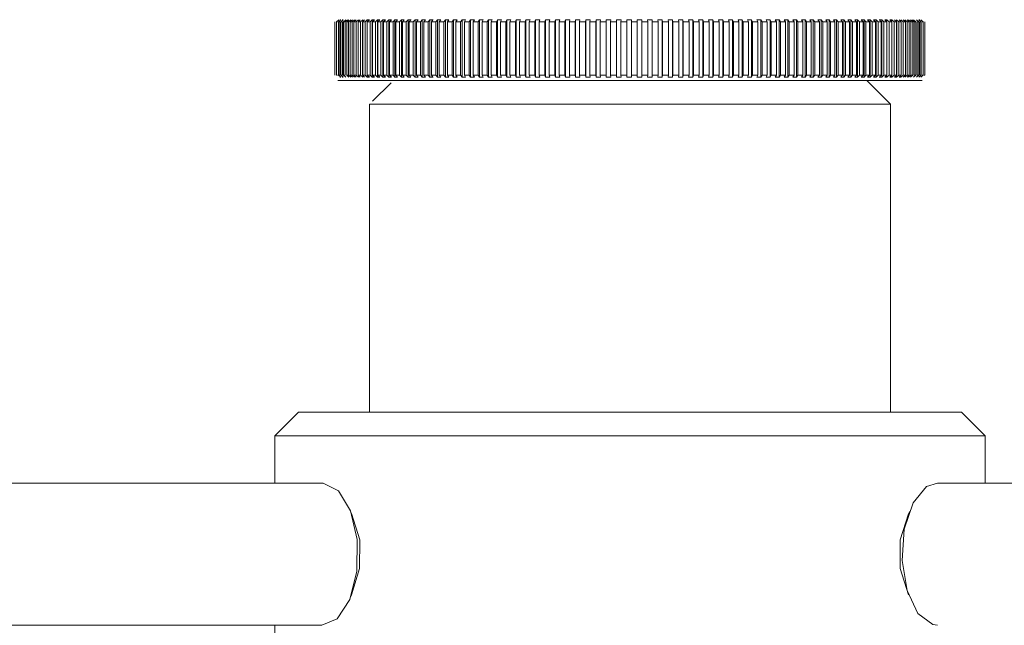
# Model space of a CAD drawing. Header units: millimetres. Extents: x 3925 to 5043, y -86 to 778.
# Tile 96 of 157: x 4623 to 4633, y 241 to 247. Entities that reach past the tile are written whole.
import ezdxf

# ---------------------------------------------------------------- set-up
doc = ezdxf.new("R2010")
doc.units = ezdxf.units.MM
doc.header["$LTSCALE"] = 46.255
doc.layers.add('140-154101-0DXF_CONTINUOUS_LINE', color=7, linetype='CONTINUOUS')

msp = doc.modelspace()

# ---------------------------------------------------------------- linework, layer by layer
at = {"layer": '140-154101-0DXF_CONTINUOUS_LINE', "color": 7, "linetype": 'Continuous', "lineweight": 0}
for p, q in [((4626.3501, 246.4868), (4626.3501, 247.0496)), ((4626.3925, 247.0718), (4626.3678, 247.0496)), ((4626.3678, 246.4868), (4626.3678, 247.0496)), ((4626.4138, 247.0718), (4626.3893, 247.0496)), ((4626.3893, 246.4868), (4626.3893, 247.0496)), ((4626.4032, 246.4868), (4626.4032, 247.0496)), ((4626.4042, 247.0718), (4626.4138, 247.0718)), ((4626.4145, 246.4868), (4626.4145, 247.0496)), ((4626.4389, 247.0718), (4626.4146, 247.0496)), ((4626.4277, 247.0718), (4626.4389, 247.0718)), ((4626.4306, 246.4868), (4626.4306, 247.0496)), ((4626.4676, 247.0718), (4626.4435, 247.0496)), ((4626.4435, 246.4868), (4626.4435, 247.0496)), ((4626.4616, 247.0496), (4626.4857, 247.0718)), ((4626.4616, 246.4868), (4626.4616, 247.0496)), ((4626.4761, 246.4868), (4626.4761, 247.0496)), ((4626.5, 247.0718), (4626.4762, 247.0496)), ((4626.4964, 247.0496), (4626.5201, 247.0718)), ((4626.4964, 246.4868), (4626.4964, 247.0496)), ((4626.5124, 246.4868), (4626.5124, 247.0496)), ((4626.536, 247.0718), (4626.5125, 247.0496)), ((4626.5347, 247.0496), (4626.5582, 247.0718)), ((4626.5347, 246.4868), (4626.5347, 247.0496)), ((4626.5523, 246.4868), (4626.5523, 247.0496)), ((4626.5755, 247.0718), (4626.5524, 247.0496)), ((4626.5766, 247.0496), (4626.5998, 247.0718)), ((4626.5766, 246.4868), (4626.5766, 247.0496)), ((4626.6186, 247.0718), (4626.5958, 247.0496)), ((4626.5958, 246.4868), (4626.5958, 247.0496)), ((4626.6221, 247.0496), (4626.6449, 247.0718)), ((4626.6221, 246.4868), (4626.6221, 247.0496)), ((4626.6427, 246.4868), (4626.6427, 247.0496)), ((4626.6652, 247.0718), (4626.6428, 247.0496)), ((4626.6449, 246.4645), (4626.6449, 247.0718)), ((4626.671, 247.0496), (4626.6934, 247.0718)), ((4626.671, 246.4868), (4626.671, 247.0496)), ((4626.6931, 246.4868), (4626.6931, 247.0496)), ((4626.7152, 247.0718), (4626.6932, 247.0496)), ((4626.6934, 247.0718), (4626.7152, 247.0718)), ((4626.6934, 246.4645), (4626.6934, 247.0718)), ((4626.7233, 247.0496), (4626.7453, 247.0718)), ((4626.7233, 246.4868), (4626.7233, 247.0496)), ((4626.7453, 247.0718), (4626.7685, 247.0718)), ((4626.7453, 246.4645), (4626.7453, 247.0718)), ((4626.7685, 247.0718), (4626.7469, 247.0496)), ((4626.7469, 246.4868), (4626.7469, 247.0496)), ((4626.779, 247.0496), (4626.8005, 247.0718)), ((4626.779, 246.4868), (4626.779, 247.0496)), ((4626.8005, 247.0718), (4626.8252, 247.0718)), ((4626.8005, 246.4645), (4626.8005, 247.0718)), ((4626.8039, 246.4868), (4626.8039, 247.0496)), ((4626.8251, 247.0718), (4626.804, 247.0496)), ((4626.8379, 247.0496), (4626.859, 247.0718)), ((4626.8379, 246.4868), (4626.8379, 247.0496)), ((4626.859, 247.0718), (4626.885, 247.0718)), ((4626.859, 246.4645), (4626.859, 247.0718)), ((4626.8849, 247.0718), (4626.8643, 247.0496)), ((4626.8643, 246.4868), (4626.8643, 247.0496)), ((4626.9, 247.0496), (4626.9206, 247.0718)), ((4626.9, 246.4868), (4626.9, 247.0496)), ((4626.9206, 247.0718), (4626.948, 247.0718)), ((4626.9206, 246.4645), (4626.9206, 247.0718)), ((4626.9479, 247.0718), (4626.9278, 247.0496)), ((4626.9278, 246.4868), (4626.9278, 247.0496)), ((4626.9653, 247.0496), (4626.9854, 247.0718)), ((4626.9653, 246.4868), (4626.9653, 247.0496)), ((4626.9854, 247.0718), (4627.0141, 247.0718)), ((4626.9854, 246.4645), (4626.9854, 247.0718)), ((4627.014, 247.0718), (4626.9944, 247.0496)), ((4626.9944, 246.4868), (4626.9944, 247.0496)), ((4627.0336, 247.0496), (4627.0532, 247.0718)), ((4627.0336, 246.4868), (4627.0336, 247.0496)), ((4627.0531, 247.0718), (4627.0831, 247.0718)), ((4627.0532, 246.4645), (4627.0532, 247.0718)), ((4627.083, 247.0718), (4627.064, 247.0496)), ((4627.064, 246.4868), (4627.064, 247.0496)), ((4627.1049, 247.0496), (4627.1239, 247.0718)), ((4627.1049, 246.4868), (4627.1049, 247.0496)), ((4627.1239, 247.0718), (4627.1551, 247.0718)), ((4627.1239, 246.4645), (4627.1239, 247.0718)), ((4627.1365, 246.4868), (4627.1365, 247.0496)), ((4627.155, 247.0718), (4627.1366, 247.0496)), ((4627.179, 247.0496), (4627.1975, 247.0718)), ((4627.179, 246.4868), (4627.179, 247.0496)), ((4627.1974, 247.0718), (4627.2298, 247.0718)), ((4627.1975, 246.4645), (4627.1975, 247.0718)), ((4627.2297, 247.0718), (4627.2119, 247.0496)), ((4627.2119, 246.4868), (4627.2119, 247.0496)), ((4627.256, 247.0496), (4627.2738, 247.0718)), ((4627.256, 246.4868), (4627.256, 247.0496)), ((4627.2738, 247.0718), (4627.3073, 247.0718)), ((4627.2738, 246.4645), (4627.2738, 247.0718)), ((4627.3072, 247.0718), (4627.29, 247.0496)), ((4627.29, 246.4868), (4627.29, 247.0496)), ((4627.3356, 247.0496), (4627.3528, 247.0718)), ((4627.3356, 246.4868), (4627.3356, 247.0496)), ((4627.3528, 247.0718), (4627.3874, 247.0718)), ((4627.3528, 246.4645), (4627.3528, 247.0718)), ((4627.3873, 247.0718), (4627.3708, 247.0496)), ((4627.3708, 246.4868), (4627.3708, 247.0496)), ((4627.4179, 247.0496), (4627.4344, 247.0718)), ((4627.4179, 246.4868), (4627.4179, 247.0496)), ((4627.4344, 247.0718), (4627.4701, 247.0718)), ((4627.4344, 246.4645), (4627.4344, 247.0718)), ((4627.47, 247.0718), (4627.4541, 247.0496)), ((4627.4541, 246.4868), (4627.4541, 247.0496)), ((4627.5026, 247.0496), (4627.5185, 247.0718)), ((4627.5026, 246.4868), (4627.5026, 247.0496)), ((4627.5184, 247.0718), (4627.5552, 247.0718)), ((4627.5185, 246.4645), (4627.5185, 247.0718)), ((4627.5551, 247.0718), (4627.5399, 247.0496)), ((4627.5399, 246.4868), (4627.5399, 247.0496)), ((4627.5897, 247.0496), (4627.6049, 247.0718)), ((4627.5897, 246.4868), (4627.5897, 247.0496)), ((4627.6049, 247.0718), (4627.6426, 247.0718)), ((4627.6049, 246.4645), (4627.6049, 247.0718)), ((4627.628, 246.4868), (4627.628, 247.0496)), ((4627.6425, 247.0718), (4627.6281, 247.0496)), ((4627.6792, 247.0496), (4627.6936, 247.0718)), ((4627.6792, 246.4868), (4627.6792, 247.0496)), ((4627.7323, 247.0718), (4627.6936, 247.0718)), ((4627.6936, 247.0718), (4627.6936, 246.4645)), ((4627.7184, 247.0495), (4627.7322, 247.0718)), ((4627.7446, 247.0496), (4627.7184, 247.0495)), ((4627.7184, 247.0495), (4627.7184, 246.4868)), ((4627.7708, 247.0495), (4627.7446, 247.0496)), ((4627.7845, 247.0718), (4627.7707, 247.0495)), ((4627.7707, 246.4868), (4627.7707, 247.0495)), ((4627.7844, 247.0718), (4627.824, 247.0718)), ((4627.7845, 246.4645), (4627.7845, 247.0718)), ((4627.8239, 247.0718), (4627.8109, 247.0496)), ((4627.8109, 247.0496), (4627.8109, 246.4868)), ((4627.8644, 247.0496), (4627.8774, 247.0718)), ((4627.8644, 247.0496), (4627.8644, 246.4868)), ((4627.8774, 247.0718), (4627.9178, 247.0718)), ((4627.8774, 247.0718), (4627.8774, 246.4645)), ((4627.9177, 247.0718), (4627.9054, 247.0496)), ((4627.9054, 247.0496), (4627.9054, 246.4868)), ((4627.96, 247.0496), (4627.9723, 247.0718)), ((4627.96, 247.0496), (4627.96, 246.4868)), ((4627.9722, 247.0718), (4628.0134, 247.0718)), ((4627.9723, 247.0718), (4627.9723, 246.4645)), ((4628.0133, 247.0718), (4628.0019, 247.0496)), ((4628.0019, 247.0496), (4628.0019, 246.4868)), ((4628.0575, 247.0496), (4628.0689, 247.0718)), ((4628.0575, 247.0496), (4628.0575, 246.4868)), ((4628.0689, 247.0718), (4628.1109, 247.0718)), ((4628.0689, 247.0718), (4628.0689, 246.4645)), ((4628.1107, 247.0718), (4628.1001, 247.0496)), ((4628.1001, 247.0496), (4628.1001, 246.4868)), ((4628.1566, 247.0496), (4628.1673, 247.0718)), ((4628.1567, 247.0496), (4628.1567, 246.4868)), ((4628.1673, 247.0718), (4628.2099, 247.0718)), ((4628.1673, 247.0718), (4628.1673, 246.4645)), ((4628.2098, 247.0718), (4628.1999, 247.0496)), ((4628.1999, 247.0496), (4628.1999, 246.4868)), ((4628.2574, 247.0496), (4628.2673, 247.0718)), ((4628.2574, 247.0496), (4628.2574, 246.4868)), ((4628.2672, 247.0718), (4628.3105, 247.0718)), ((4628.2673, 247.0718), (4628.2673, 246.4645)), ((4628.3104, 247.0718), (4628.3014, 247.0496)), ((4628.3014, 247.0496), (4628.3014, 246.4868)), ((4628.3596, 247.0496), (4628.3687, 247.0718)), ((4628.3597, 247.0496), (4628.3597, 246.4868)), ((4628.3687, 247.0718), (4628.4126, 247.0718)), ((4628.3687, 247.0718), (4628.3687, 246.4645)), ((4628.4124, 247.0718), (4628.4042, 247.0496)), ((4628.4042, 247.0496), (4628.4042, 246.4868)), ((4628.4632, 247.0496), (4628.4715, 247.0718)), ((4628.4633, 247.0496), (4628.4633, 246.4868)), ((4628.4714, 247.0718), (4628.5159, 247.0718)), ((4628.4715, 247.0718), (4628.4715, 246.4645)), ((4628.5157, 247.0718), (4628.5083, 247.0496)), ((4628.5083, 247.0496), (4628.5083, 246.4868)), ((4628.5681, 247.0496), (4628.5755, 247.0718)), ((4628.5681, 247.0496), (4628.5681, 246.4868)), ((4628.5754, 247.0718), (4628.6203, 247.0718)), ((4628.5755, 247.0718), (4628.5755, 246.4645)), ((4628.6202, 247.0718), (4628.6136, 247.0496)), ((4628.6136, 247.0496), (4628.6136, 246.4868)), ((4628.674, 247.0496), (4628.6805, 247.0718)), ((4628.674, 247.0496), (4628.674, 246.4868)), ((4628.6805, 247.0718), (4628.7258, 247.0718)), ((4628.6805, 247.0718), (4628.6805, 246.4645)), ((4628.7257, 247.0718), (4628.72, 247.0496)), ((4628.72, 247.0496), (4628.72, 246.4868)), ((4628.7808, 247.0496), (4628.7866, 247.0718)), ((4628.7809, 247.0496), (4628.7809, 246.4868)), ((4628.7865, 247.0718), (4628.8322, 247.0718)), ((4628.7866, 247.0718), (4628.7866, 246.4645)), ((4628.8321, 247.0718), (4628.8272, 247.0496)), ((4628.8272, 247.0496), (4628.8272, 246.4868)), ((4628.8886, 247.0496), (4628.8934, 247.0718)), ((4628.8886, 247.0496), (4628.8886, 246.4868)), ((4628.8934, 247.0718), (4628.9394, 247.0718)), ((4628.8934, 247.0718), (4628.8934, 246.4645)), ((4628.9393, 247.0718), (4628.9353, 247.0496)), ((4628.9353, 247.0496), (4628.9353, 246.4868)), ((4628.997, 247.0496), (4629.001, 247.0718)), ((4628.997, 247.0496), (4628.997, 246.4868)), ((4629.0009, 247.0718), (4629.0472, 247.0718)), ((4629.001, 247.0718), (4629.001, 246.4645)), ((4629.0471, 247.0718), (4629.0439, 247.0496)), ((4629.0439, 247.0496), (4629.0439, 246.4868)), ((4629.106, 247.0496), (4629.1091, 247.0718)), ((4629.106, 247.0496), (4629.106, 246.4868)), ((4629.109, 247.0718), (4629.1555, 247.0718)), ((4629.1091, 247.0718), (4629.1091, 246.4645)), ((4629.1554, 247.0718), (4629.1531, 247.0496)), ((4629.1531, 247.0496), (4629.1531, 246.4868)), ((4629.2154, 247.0496), (4629.2176, 247.0718)), ((4629.2154, 247.0496), (4629.2154, 246.4868)), ((4629.2176, 247.0718), (4629.2642, 247.0718)), ((4629.2176, 247.0718), (4629.2176, 246.4645)), ((4629.2641, 247.0718), (4629.2627, 247.0496)), ((4629.2627, 247.0496), (4629.2627, 246.4868)), ((4629.3251, 247.0496), (4629.3265, 247.0718)), ((4629.3252, 247.0496), (4629.3252, 246.4868)), ((4629.3265, 247.0718), (4629.3732, 247.0718)), ((4629.3265, 247.0718), (4629.3265, 246.4645)), ((4629.3731, 247.0718), (4629.3726, 247.0496)), ((4629.3726, 247.0496), (4629.3726, 246.4868)), ((4629.435, 247.0496), (4629.4355, 247.0718)), ((4629.4351, 247.0496), (4629.4351, 246.4868)), ((4629.4355, 247.0718), (4629.4823, 247.0718)), ((4629.4355, 247.0718), (4629.4355, 246.4645)), ((4629.4821, 247.0718), (4629.4825, 247.0496)), ((4629.4821, 247.0718), (4629.4821, 246.4645)), ((4629.4825, 247.0496), (4629.4825, 246.4868)), ((4629.5446, 247.0718), (4629.5913, 247.0718)), ((4629.545, 247.0496), (4629.5446, 247.0718)), ((4629.545, 247.0496), (4629.545, 246.4868)), ((4629.5912, 247.0718), (4629.5924, 247.0496)), ((4629.5912, 247.0718), (4629.5912, 246.4645)), ((4629.5924, 247.0496), (4629.5924, 246.4868)), ((4629.6536, 247.0718), (4629.7002, 247.0718)), ((4629.6549, 247.0496), (4629.6536, 247.0718)), ((4629.6549, 247.0496), (4629.6549, 246.4868)), ((4629.7001, 247.0718), (4629.7022, 247.0496)), ((4629.7001, 247.0718), (4629.7001, 246.4645)), ((4629.7022, 247.0496), (4629.7022, 246.4868)), ((4629.7623, 247.0718), (4629.8088, 247.0718)), ((4629.7645, 247.0496), (4629.7624, 247.0718)), ((4629.7645, 247.0496), (4629.7645, 246.4868)), ((4629.8087, 247.0718), (4629.8117, 247.0496)), ((4629.8087, 247.0718), (4629.8087, 246.4645)), ((4629.8117, 247.0496), (4629.8117, 246.4868)), ((4629.8707, 247.0718), (4629.917, 247.0718)), ((4629.8737, 247.0496), (4629.8708, 247.0718)), ((4629.8738, 247.0496), (4629.8738, 246.4868)), ((4629.9169, 247.0718), (4629.9208, 247.0496)), ((4629.9169, 247.0718), (4629.9169, 246.4645)), ((4629.9208, 247.0496), (4629.9208, 246.4868)), ((4629.9786, 247.0718), (4630.0247, 247.0718)), ((4629.9825, 247.0496), (4629.9787, 247.0718)), ((4629.9826, 247.0496), (4629.9826, 246.4868)), ((4630.0246, 247.0718), (4630.0293, 247.0496)), ((4630.0246, 247.0718), (4630.0246, 246.4645)), ((4630.0293, 247.0496), (4630.0293, 246.4868)), ((4630.0859, 247.0718), (4630.1316, 247.0718)), ((4630.0907, 247.0496), (4630.0859, 247.0718)), ((4630.0907, 247.0496), (4630.0907, 246.4868)), ((4630.1315, 247.0718), (4630.1371, 247.0496)), ((4630.1315, 247.0718), (4630.1315, 246.4645)), ((4630.1371, 247.0496), (4630.1371, 246.4868)), ((4630.1924, 247.0718), (4630.2378, 247.0718)), ((4630.198, 247.0496), (4630.1925, 247.0718)), ((4630.1981, 247.0496), (4630.1981, 246.4868)), ((4630.2377, 247.0718), (4630.2441, 247.0496)), ((4630.2377, 247.0718), (4630.2377, 246.4645)), ((4630.2441, 247.0496), (4630.2441, 246.4868)), ((4630.2981, 247.0718), (4630.343, 247.0718)), ((4630.3045, 247.0496), (4630.2981, 247.0718)), ((4630.3046, 247.0496), (4630.3046, 246.4868)), ((4630.3429, 247.0718), (4630.3502, 247.0496)), ((4630.3429, 247.0718), (4630.3429, 246.4645)), ((4630.3502, 247.0496), (4630.3502, 246.4868)), ((4630.4027, 247.0718), (4630.4472, 247.0718)), ((4630.41, 247.0496), (4630.4027, 247.0718)), ((4630.4101, 247.0496), (4630.4101, 246.4868)), ((4630.4471, 247.0718), (4630.4552, 247.0496)), ((4630.4471, 247.0718), (4630.4471, 246.4645)), ((4630.4552, 247.0496), (4630.4552, 246.4868)), ((4630.5062, 247.0718), (4630.5502, 247.0718)), ((4630.5143, 247.0496), (4630.5062, 247.0718)), ((4630.5144, 247.0496), (4630.5144, 246.4868)), ((4630.55, 247.0718), (4630.559, 247.0496)), ((4630.55, 247.0718), (4630.55, 246.4645)), ((4630.559, 247.0496), (4630.559, 246.4868)), ((4630.6084, 247.0718), (4630.6518, 247.0718)), ((4630.6174, 247.0496), (4630.6085, 247.0718)), ((4630.6174, 247.0496), (4630.6174, 246.4868)), ((4630.6517, 247.0718), (4630.6614, 247.0496)), ((4630.6517, 247.0718), (4630.6517, 246.4645)), ((4630.6614, 247.0496), (4630.6614, 246.4868)), ((4630.7093, 247.0718), (4630.752, 247.0718)), ((4630.719, 247.0496), (4630.7093, 247.0718)), ((4630.7191, 247.0496), (4630.7191, 246.4868)), ((4630.7519, 247.0718), (4630.7625, 247.0496)), ((4630.7519, 247.0718), (4630.7519, 246.4645)), ((4630.7625, 247.0496), (4630.7625, 246.4868)), ((4630.8086, 247.0718), (4630.8507, 247.0718)), ((4630.8192, 247.0496), (4630.8086, 247.0718)), ((4630.8192, 247.0496), (4630.8192, 246.4868)), ((4630.8505, 247.0718), (4630.8619, 247.0496)), ((4630.8505, 247.0718), (4630.8505, 246.4645)), ((4630.8619, 247.0496), (4630.8619, 246.4868)), ((4630.9063, 247.0718), (4630.9476, 247.0718)), ((4630.9176, 247.0496), (4630.9063, 247.0718)), ((4630.9177, 247.0496), (4630.9177, 246.4868)), ((4630.9475, 247.0718), (4630.9596, 247.0496)), ((4630.9475, 247.0718), (4630.9475, 246.4645)), ((4630.9596, 247.0496), (4630.9596, 246.4868)), ((4631.0022, 247.0718), (4631.0428, 247.0718)), ((4631.0144, 247.0496), (4631.0022, 247.0718)), ((4631.0144, 247.0496), (4631.0144, 246.4868)), ((4631.0426, 247.0718), (4631.0555, 247.0496)), ((4631.0426, 247.0718), (4631.0426, 246.4645)), ((4631.0555, 247.0496), (4631.0555, 246.4868)), ((4631.0963, 247.0718), (4631.136, 247.0718)), ((4631.1092, 247.0496), (4631.0963, 247.0718)), ((4631.1092, 247.0496), (4631.1092, 246.4868)), ((4631.1359, 247.0718), (4631.1495, 247.0496)), ((4631.1359, 247.0718), (4631.1359, 246.4645)), ((4631.1495, 247.0496), (4631.1495, 246.4868)), ((4631.1884, 247.0718), (4631.2272, 247.0718)), ((4631.202, 247.0496), (4631.1884, 247.0718)), ((4631.2021, 247.0496), (4631.2021, 246.4868)), ((4631.2271, 247.0718), (4631.2414, 247.0496)), ((4631.2271, 247.0718), (4631.2271, 246.4645)), ((4631.2414, 247.0496), (4631.2414, 246.4868)), ((4631.2783, 247.0718), (4631.3162, 247.0718)), ((4631.2927, 247.0496), (4631.2784, 247.0718)), ((4631.2928, 247.0496), (4631.2928, 246.4868)), ((4631.3161, 247.0718), (4631.3312, 247.0496)), ((4631.3161, 247.0718), (4631.3161, 246.4645)), ((4631.3312, 247.0496), (4631.3312, 246.4868)), ((4631.3661, 247.0718), (4631.403, 247.0718)), ((4631.3812, 247.0496), (4631.3662, 247.0718)), ((4631.3813, 247.0496), (4631.3813, 246.4868)), ((4631.4029, 247.0718), (4631.4187, 247.0496)), ((4631.4029, 247.0718), (4631.4029, 246.4645)), ((4631.4187, 247.0496), (4631.4187, 246.4868)), ((4631.4516, 247.0718), (4631.4875, 247.0718)), ((4631.4674, 247.0496), (4631.4516, 247.0718)), ((4631.4674, 247.0496), (4631.4674, 246.4868)), ((4631.4874, 247.0718), (4631.5038, 247.0496)), ((4631.4874, 247.0718), (4631.4874, 246.4645)), ((4631.5038, 247.0496), (4631.5038, 246.4868)), ((4631.5346, 247.0718), (4631.5695, 247.0718)), ((4631.5511, 247.0496), (4631.5347, 247.0718)), ((4631.5511, 247.0496), (4631.5511, 246.4868)), ((4631.5694, 247.0718), (4631.5864, 247.0496)), ((4631.5694, 247.0718), (4631.5694, 246.4645)), ((4631.5864, 247.0496), (4631.5864, 246.4868)), ((4631.6152, 247.0718), (4631.6489, 247.0718)), ((4631.6323, 247.0496), (4631.6152, 247.0718)), ((4631.6323, 247.0496), (4631.6323, 246.4868)), ((4631.6488, 247.0718), (4631.6665, 247.0496)), ((4631.6488, 247.0718), (4631.6488, 246.4645)), ((4631.6665, 247.0496), (4631.6665, 246.4868)), ((4631.6931, 247.0718), (4631.7256, 247.0718)), ((4631.7108, 247.0496), (4631.6931, 247.0718)), ((4631.7109, 247.0496), (4631.7109, 246.4868)), ((4631.7256, 247.0718), (4631.7439, 247.0496)), ((4631.7256, 247.0718), (4631.7256, 246.4645)), ((4631.7439, 247.0496), (4631.7439, 246.4868)), ((4631.7683, 247.0718), (4631.7997, 247.0718)), ((4631.7866, 247.0496), (4631.7683, 247.0718)), ((4631.7867, 247.0496), (4631.7867, 246.4868)), ((4631.7996, 247.0718), (4631.8185, 247.0496)), ((4631.7996, 247.0718), (4631.7996, 246.4645)), ((4631.8185, 247.0496), (4631.8185, 246.4868)), ((4631.8407, 247.0718), (4631.8708, 247.0718)), ((4631.8596, 247.0496), (4631.8407, 247.0718)), ((4631.8597, 247.0496), (4631.8597, 246.4868)), ((4631.8707, 247.0718), (4631.8902, 247.0496)), ((4631.8707, 247.0718), (4631.8707, 246.4645)), ((4631.8902, 247.0496), (4631.8902, 246.4868)), ((4631.9102, 247.0718), (4631.9391, 247.0718)), ((4631.9297, 247.0496), (4631.9102, 247.0718)), ((4631.9297, 247.0496), (4631.9297, 246.4868)), ((4631.939, 247.0718), (4631.959, 247.0496)), ((4631.939, 247.0718), (4631.939, 246.4645)), ((4631.959, 247.0496), (4631.959, 246.4868)), ((4631.9968, 247.0496), (4631.9767, 247.0718)), ((4631.9767, 247.0718), (4632.0043, 247.0718)), ((4631.9968, 247.0496), (4631.9968, 246.4868)), ((4632.0042, 247.0718), (4632.0248, 247.0496)), ((4632.0042, 247.0718), (4632.0042, 246.4645)), ((4632.0248, 247.0496), (4632.0248, 246.4868)), ((4632.0607, 247.0496), (4632.0402, 247.0718)), ((4632.0402, 247.0718), (4632.0664, 247.0718)), ((4632.0608, 247.0496), (4632.0608, 246.4868)), ((4632.0664, 247.0718), (4632.0874, 247.0496)), ((4632.0664, 247.0718), (4632.0664, 246.4645)), ((4632.0874, 247.0496), (4632.0874, 246.4868)), ((4632.1005, 247.0718), (4632.1254, 247.0718)), ((4632.1216, 247.0496), (4632.1006, 247.0718)), ((4632.1216, 247.0496), (4632.1216, 246.4868)), ((4632.1253, 247.0718), (4632.1468, 247.0496)), ((4632.1253, 247.0718), (4632.1253, 246.4645)), ((4632.1468, 247.0496), (4632.1468, 246.4868)), ((4632.1792, 247.0496), (4632.1577, 247.0718)), ((4632.1577, 247.0718), (4632.1811, 247.0718)), ((4632.1792, 247.0496), (4632.1792, 246.4868)), ((4632.1811, 247.0718), (4632.203, 247.0496)), ((4632.1811, 247.0718), (4632.1811, 246.4645)), ((4632.203, 247.0496), (4632.203, 246.4868)), ((4632.2335, 247.0496), (4632.2115, 247.0718)), ((4632.2115, 247.0718), (4632.2336, 247.0718)), ((4632.2335, 247.0718), (4632.2559, 247.0496)), ((4632.2335, 247.0718), (4632.2335, 246.4645)), ((4632.2559, 247.0496), (4632.2559, 246.4868)), ((4632.2844, 247.0496), (4632.262, 247.0718)), ((4632.2826, 247.0718), (4632.3053, 247.0496)), ((4632.2826, 247.0718), (4632.2826, 246.4645)), ((4632.2844, 247.0496), (4632.2844, 246.4868)), ((4632.3053, 247.0496), (4632.3053, 246.4868)), ((4632.3319, 247.0496), (4632.3091, 247.0718)), ((4632.3282, 247.0718), (4632.3513, 247.0496)), ((4632.3319, 247.0496), (4632.3319, 246.4868)), ((4632.3513, 247.0496), (4632.3513, 246.4868)), ((4632.3759, 247.0496), (4632.3528, 247.0718)), ((4632.3704, 247.0718), (4632.3938, 247.0496)), ((4632.3759, 247.0496), (4632.3759, 246.4868)), ((4632.4163, 247.0496), (4632.3929, 247.0718)), ((4632.3938, 247.0496), (4632.3938, 246.4868)), ((4632.409, 247.0718), (4632.4327, 247.0496)), ((4632.4164, 247.0496), (4632.4164, 246.4868)), ((4632.4532, 247.0496), (4632.4295, 247.0718)), ((4632.4327, 247.0496), (4632.4327, 246.4868)), ((4632.444, 247.0718), (4632.468, 247.0496)), ((4632.4533, 247.0496), (4632.4533, 246.4868)), ((4632.4864, 247.0496), (4632.4624, 247.0718)), ((4632.468, 247.0496), (4632.468, 246.4868)), ((4632.4865, 247.0496), (4632.4865, 246.4868)), ((4632.516, 247.0496), (4632.4917, 247.0718)), ((4632.4996, 247.0496), (4632.4996, 246.4868)), ((4632.516, 247.0496), (4632.516, 246.4868)), ((4632.5173, 247.0718), (4632.5272, 247.0718)), ((4632.5418, 247.0496), (4632.5174, 247.0718)), ((4632.5276, 247.0496), (4632.5276, 246.4868)), ((4632.5639, 247.0496), (4632.5393, 247.0718)), ((4632.5419, 247.0496), (4632.5419, 246.4868)), ((4632.564, 247.0496), (4632.564, 246.4868)), ((4632.5823, 247.0496), (4632.5823, 246.4868)), ((4626.3809, 246.4307), (4632.5541, 246.4307)), ((4626.3893, 246.4868), (4626.4138, 246.4645)), ((4626.4138, 246.4645), (4626.4042, 246.4645)), ((4626.4146, 246.4868), (4626.4389, 246.4645)), ((4626.4389, 246.4645), (4626.4277, 246.4645)), ((4626.4435, 246.4868), (4626.4676, 246.4645)), ((4626.4762, 246.4868), (4626.5, 246.4645)), ((4626.5201, 246.4645), (4626.4964, 246.4868)), ((4626.5125, 246.4868), (4626.536, 246.4645)), ((4626.5582, 246.4645), (4626.5347, 246.4868)), ((4626.5524, 246.4868), (4626.5755, 246.4645)), ((4626.5998, 246.4645), (4626.5766, 246.4868)), ((4626.5958, 246.4868), (4626.6186, 246.4645)), ((4626.6449, 246.4645), (4626.6221, 246.4868)), ((4626.6428, 246.4868), (4626.6652, 246.4645)), ((4626.6934, 246.4645), (4626.671, 246.4868)), ((4626.6932, 246.4868), (4626.7152, 246.4645)), ((4626.7152, 246.4645), (4626.6933, 246.4645)), ((4626.7453, 246.4645), (4626.7233, 246.4868)), ((4626.7685, 246.4645), (4626.7452, 246.4645)), ((4626.7469, 246.4868), (4626.7685, 246.4645)), ((4626.8005, 246.4645), (4626.779, 246.4868)), ((4626.8251, 246.4645), (4626.8005, 246.4645)), ((4626.804, 246.4868), (4626.8251, 246.4645)), ((4626.859, 246.4645), (4626.8379, 246.4868)), ((4626.885, 246.4645), (4626.8589, 246.4645)), ((4626.8643, 246.4868), (4626.8849, 246.4645)), ((4626.9206, 246.4645), (4626.9, 246.4868)), ((4626.9479, 246.4645), (4626.9206, 246.4645)), ((4626.9278, 246.4868), (4626.9479, 246.4645)), ((4626.9854, 246.4645), (4626.9653, 246.4868)), ((4627.014, 246.4645), (4626.9853, 246.4645)), ((4626.9944, 246.4868), (4627.014, 246.4645)), ((4627.0532, 246.4645), (4627.0336, 246.4868)), ((4627.083, 246.4645), (4627.0531, 246.4645)), ((4627.064, 246.4868), (4627.083, 246.4645)), ((4627.1239, 246.4645), (4627.1049, 246.4868)), ((4627.155, 246.4645), (4627.1238, 246.4645)), ((4627.1366, 246.4868), (4627.155, 246.4645)), ((4627.1975, 246.4645), (4627.179, 246.4868)), ((4627.2298, 246.4645), (4627.1974, 246.4645)), ((4627.2119, 246.4868), (4627.2297, 246.4645)), ((4627.2738, 246.4645), (4627.256, 246.4868)), ((4627.3073, 246.4645), (4627.2737, 246.4645)), ((4627.29, 246.4868), (4627.3072, 246.4645)), ((4627.3528, 246.4645), (4627.3356, 246.4868)), ((4627.3874, 246.4645), (4627.3527, 246.4645)), ((4627.3708, 246.4868), (4627.3873, 246.4645)), ((4627.4344, 246.4645), (4627.4179, 246.4868)), ((4627.47, 246.4645), (4627.4343, 246.4645)), ((4627.4541, 246.4868), (4627.47, 246.4645)), ((4627.5185, 246.4645), (4627.5026, 246.4868)), ((4627.5551, 246.4645), (4627.5184, 246.4645)), ((4627.5399, 246.4868), (4627.5551, 246.4645)), ((4627.6049, 246.4645), (4627.5897, 246.4868)), ((4627.6425, 246.4645), (4627.6048, 246.4645)), ((4627.6281, 246.4868), (4627.6425, 246.4645)), ((4627.6936, 246.4645), (4627.6792, 246.4868)), ((4627.6935, 246.4645), (4627.7322, 246.4645)), ((4627.7184, 246.4868), (4627.7322, 246.4645)), ((4627.7446, 246.4867), (4627.7184, 246.4868)), ((4627.7446, 246.4867), (4627.7708, 246.4868)), ((4627.7845, 246.4645), (4627.7707, 246.4868)), ((4627.824, 246.4645), (4627.7844, 246.4645)), ((4627.8109, 246.4868), (4627.8239, 246.4645)), ((4627.8774, 246.4645), (4627.8644, 246.4868)), ((4627.9177, 246.4645), (4627.8773, 246.4645)), ((4627.9054, 246.4868), (4627.9177, 246.4645)), ((4627.9723, 246.4645), (4627.96, 246.4868)), ((4628.0134, 246.4645), (4627.9721, 246.4645)), ((4628.0019, 246.4868), (4628.0133, 246.4645)), ((4628.0689, 246.4645), (4628.0575, 246.4868)), ((4628.1108, 246.4645), (4628.0688, 246.4645)), ((4628.1001, 246.4868), (4628.1107, 246.4645)), ((4628.1673, 246.4645), (4628.1566, 246.4868)), ((4628.2099, 246.4645), (4628.1672, 246.4645)), ((4628.1999, 246.4868), (4628.2098, 246.4645)), ((4628.2673, 246.4645), (4628.2574, 246.4868)), ((4628.3105, 246.4645), (4628.2672, 246.4645)), ((4628.3014, 246.4868), (4628.3104, 246.4645)), ((4628.3687, 246.4645), (4628.3596, 246.4868)), ((4628.4125, 246.4645), (4628.3686, 246.4645)), ((4628.4042, 246.4868), (4628.4124, 246.4645)), ((4628.4715, 246.4645), (4628.4632, 246.4868)), ((4628.5158, 246.4645), (4628.4714, 246.4645)), ((4628.5083, 246.4868), (4628.5157, 246.4645)), ((4628.5755, 246.4645), (4628.5681, 246.4868)), ((4628.6202, 246.4645), (4628.5753, 246.4645)), ((4628.6136, 246.4868), (4628.6202, 246.4645)), ((4628.6805, 246.4645), (4628.674, 246.4868)), ((4628.7257, 246.4645), (4628.6804, 246.4645)), ((4628.72, 246.4868), (4628.7257, 246.4645)), ((4628.7866, 246.4645), (4628.7808, 246.4868)), ((4628.8321, 246.4645), (4628.7864, 246.4645)), ((4628.8272, 246.4868), (4628.8321, 246.4645)), ((4628.8934, 246.4645), (4628.8886, 246.4868)), ((4628.9393, 246.4645), (4628.8933, 246.4645)), ((4628.9353, 246.4868), (4628.9393, 246.4645)), ((4629.001, 246.4645), (4628.997, 246.4868)), ((4629.0471, 246.4645), (4629.0008, 246.4645)), ((4629.0439, 246.4868), (4629.0471, 246.4645)), ((4629.1091, 246.4645), (4629.106, 246.4868)), ((4629.1554, 246.4645), (4629.109, 246.4645)), ((4629.1531, 246.4868), (4629.1554, 246.4645)), ((4629.2176, 246.4645), (4629.2154, 246.4868)), ((4629.2641, 246.4645), (4629.2175, 246.4645)), ((4629.2627, 246.4868), (4629.2641, 246.4645)), ((4629.3265, 246.4645), (4629.3251, 246.4868)), ((4629.3731, 246.4645), (4629.3264, 246.4645)), ((4629.3726, 246.4868), (4629.3731, 246.4645)), ((4629.4355, 246.4645), (4629.435, 246.4868)), ((4629.4822, 246.4645), (4629.4354, 246.4645)), ((4629.4825, 246.4868), (4629.4821, 246.4645)), ((4629.5912, 246.4645), (4629.5445, 246.4645)), ((4629.5446, 246.4645), (4629.545, 246.4868)), ((4629.5924, 246.4868), (4629.5912, 246.4645)), ((4629.7001, 246.4645), (4629.6535, 246.4645)), ((4629.6536, 246.4645), (4629.6549, 246.4868)), ((4629.7022, 246.4868), (4629.7001, 246.4645)), ((4629.8087, 246.4645), (4629.7622, 246.4645)), ((4629.7624, 246.4645), (4629.7645, 246.4868)), ((4629.8117, 246.4868), (4629.8087, 246.4645)), ((4629.9169, 246.4645), (4629.8706, 246.4645)), ((4629.8708, 246.4645), (4629.8737, 246.4868)), ((4629.9208, 246.4868), (4629.9169, 246.4645)), ((4630.0246, 246.4645), (4629.9785, 246.4645)), ((4629.9787, 246.4645), (4629.9825, 246.4868)), ((4630.0293, 246.4868), (4630.0246, 246.4645)), ((4630.1316, 246.4645), (4630.0858, 246.4645)), ((4630.0859, 246.4645), (4630.0907, 246.4868)), ((4630.1371, 246.4868), (4630.1315, 246.4645)), ((4630.2377, 246.4645), (4630.1923, 246.4645)), ((4630.1925, 246.4645), (4630.198, 246.4868)), ((4630.2441, 246.4868), (4630.2377, 246.4645)), ((4630.343, 246.4645), (4630.298, 246.4645)), ((4630.2981, 246.4645), (4630.3045, 246.4868)), ((4630.3502, 246.4868), (4630.3429, 246.4645)), ((4630.4471, 246.4645), (4630.4026, 246.4645)), ((4630.4027, 246.4645), (4630.41, 246.4868)), ((4630.4552, 246.4868), (4630.4471, 246.4645)), ((4630.5501, 246.4645), (4630.5061, 246.4645)), ((4630.5062, 246.4645), (4630.5143, 246.4868)), ((4630.559, 246.4868), (4630.55, 246.4645)), ((4630.6517, 246.4645), (4630.6083, 246.4645)), ((4630.6085, 246.4645), (4630.6174, 246.4868)), ((4630.6614, 246.4868), (4630.6517, 246.4645)), ((4630.7519, 246.4645), (4630.7092, 246.4645)), ((4630.7093, 246.4645), (4630.719, 246.4868)), ((4630.7625, 246.4868), (4630.7519, 246.4645)), ((4630.8506, 246.4645), (4630.8085, 246.4645)), ((4630.8086, 246.4645), (4630.8192, 246.4868)), ((4630.8619, 246.4868), (4630.8505, 246.4645)), ((4630.9475, 246.4645), (4630.9062, 246.4645)), ((4630.9063, 246.4645), (4630.9176, 246.4868)), ((4630.9596, 246.4868), (4630.9475, 246.4645)), ((4631.0427, 246.4645), (4631.0021, 246.4645)), ((4631.0022, 246.4645), (4631.0144, 246.4868)), ((4631.0555, 246.4868), (4631.0426, 246.4645)), ((4631.1359, 246.4645), (4631.0962, 246.4645)), ((4631.0963, 246.4645), (4631.1092, 246.4868)), ((4631.1495, 246.4868), (4631.1359, 246.4645)), ((4631.2271, 246.4645), (4631.1883, 246.4645)), ((4631.1884, 246.4645), (4631.202, 246.4868)), ((4631.2414, 246.4868), (4631.2271, 246.4645)), ((4631.3162, 246.4645), (4631.2783, 246.4645)), ((4631.2784, 246.4645), (4631.2927, 246.4868)), ((4631.3312, 246.4868), (4631.3161, 246.4645)), ((4631.403, 246.4645), (4631.3661, 246.4645)), ((4631.3662, 246.4645), (4631.3812, 246.4868)), ((4631.4187, 246.4868), (4631.4029, 246.4645)), ((4631.4874, 246.4645), (4631.4515, 246.4645)), ((4631.4516, 246.4645), (4631.4674, 246.4868)), ((4631.5038, 246.4868), (4631.4874, 246.4645)), ((4631.5694, 246.4645), (4631.5346, 246.4645)), ((4631.5347, 246.4645), (4631.5511, 246.4868)), ((4631.5864, 246.4868), (4631.5694, 246.4645)), ((4631.6488, 246.4645), (4631.6151, 246.4645)), ((4631.6152, 246.4645), (4631.6323, 246.4868)), ((4631.6665, 246.4868), (4631.6488, 246.4645)), ((4631.7256, 246.4645), (4631.693, 246.4645)), ((4631.6931, 246.4645), (4631.7108, 246.4868)), ((4631.7439, 246.4868), (4631.7256, 246.4645)), ((4631.7996, 246.4645), (4631.7682, 246.4645)), ((4631.7683, 246.4645), (4631.7866, 246.4868)), ((4631.8185, 246.4868), (4631.7996, 246.4645)), ((4631.8708, 246.4645), (4631.8406, 246.4645)), ((4631.8407, 246.4645), (4631.8596, 246.4868)), ((4631.8902, 246.4868), (4631.8707, 246.4645)), ((4631.939, 246.4645), (4631.9101, 246.4645)), ((4631.9102, 246.4645), (4631.9297, 246.4868)), ((4631.959, 246.4868), (4631.939, 246.4645)), ((4631.9674, 246.4307), (4632.2174, 246.1807)), ((4631.9767, 246.4645), (4631.9968, 246.4868)), ((4632.0042, 246.4645), (4631.9767, 246.4645)), ((4632.0248, 246.4868), (4632.0042, 246.4645)), ((4632.0664, 246.4645), (4632.0401, 246.4645)), ((4632.0402, 246.4645), (4632.0607, 246.4868)), ((4632.0874, 246.4868), (4632.0664, 246.4645)), ((4632.1254, 246.4645), (4632.1005, 246.4645)), ((4632.1006, 246.4645), (4632.1216, 246.4868)), ((4632.1468, 246.4868), (4632.1253, 246.4645)), ((4632.1811, 246.4645), (4632.1576, 246.4645)), ((4632.1577, 246.4645), (4632.1792, 246.4868)), ((4632.203, 246.4868), (4632.1811, 246.4645)), ((4632.2115, 246.4645), (4632.2335, 246.4868)), ((4632.2335, 246.4645), (4632.2115, 246.4645)), ((4632.2559, 246.4868), (4632.2335, 246.4645)), ((4632.262, 246.4645), (4632.2844, 246.4868)), ((4632.2826, 246.4645), (4632.262, 246.4645)), ((4632.3053, 246.4868), (4632.2826, 246.4645)), ((4632.3091, 246.4645), (4632.3319, 246.4868)), ((4632.3282, 246.4645), (4632.3091, 246.4645)), ((4632.3513, 246.4868), (4632.3282, 246.4645)), ((4632.3528, 246.4645), (4632.3759, 246.4868)), ((4632.3938, 246.4868), (4632.3704, 246.4645)), ((4632.3929, 246.4645), (4632.4163, 246.4868)), ((4632.4327, 246.4868), (4632.409, 246.4645)), ((4632.4295, 246.4645), (4632.4532, 246.4868)), ((4632.4624, 246.4645), (4632.4864, 246.4868)), ((4632.4917, 246.4645), (4632.516, 246.4868)), ((4632.5174, 246.4645), (4632.5418, 246.4868)), ((4632.5393, 246.4645), (4632.5639, 246.4868)), ((4626.7499, 246.2131), (4626.9439, 246.4071)), ((4626.7174, 246.1807), (4632.2174, 246.1807)), ((4626.7174, 242.9307), (4626.7174, 246.1807)), ((4632.2174, 246.1807), (4632.2174, 242.9307)), ((4625.7174, 242.6807), (4625.9674, 242.9307)), ((4632.9674, 242.9307), (4625.9674, 242.9307)), ((4632.9674, 242.9307), (4633.2174, 242.6807)), ((4625.7174, 242.6807), (4633.2174, 242.6807)), ((4625.7174, 242.1805), (4625.7174, 242.6807)), ((4633.2174, 242.6807), (4633.2174, 242.1807)), ((4626.2266, 242.1805), (4619.8397, 242.1805)), ((4632.5997, 242.1443), (4632.715, 242.1797)), ((4639.102, 242.1807), (4632.715, 242.1807)), ((4626.5171, 241.8877), (4626.5869, 241.5844)), ((4632.3415, 241.3645), (4632.3642, 241.6953)), ((4626.5869, 241.5844), (4626.5839, 241.2505)), ((4632.4084, 241.0022), (4632.3218, 241.2801)), ((4632.6641, 240.6876), (4632.508, 240.8053)), ((4626.3764, 240.7491), (4626.2131, 240.6808)), ((4619.8261, 240.6808), (4626.2131, 240.6808)), ((4625.7174, 240.1807), (4625.7174, 240.6808)), ((4632.715, 240.6816), (4632.6641, 240.6876))]:
    msp.add_line(p, q, dxfattribs=at)
for points in [[(4626.3678, 247.0496), (4626.3717, 247.0496), (4626.3756, 247.0496), (4626.3796, 247.0496)], [(4626.3893, 247.0496), (4626.3939, 247.0496), (4626.3985, 247.0496), (4626.4032, 247.0496)], [(4626.4145, 247.0496), (4626.4199, 247.0496), (4626.4252, 247.0496), (4626.4306, 247.0496)], [(4626.4435, 247.0496), (4626.4495, 247.0496), (4626.4556, 247.0496), (4626.4616, 247.0496)], [(4626.4761, 247.0496), (4626.4829, 247.0496), (4626.4896, 247.0496), (4626.4963, 247.0496)], [(4626.5124, 247.0496), (4626.5199, 247.0496), (4626.5273, 247.0496), (4626.5347, 247.0496)], [(4626.5523, 247.0496), (4626.5604, 247.0496), (4626.5685, 247.0496), (4626.5766, 247.0496)], [(4626.5958, 247.0496), (4626.6045, 247.0496), (4626.6133, 247.0496), (4626.6221, 247.0496)], [(4626.6427, 247.0496), (4626.6521, 247.0496), (4626.6615, 247.0496), (4626.671, 247.0496)], [(4626.6931, 247.0496), (4626.7032, 247.0496), (4626.7132, 247.0496), (4626.7233, 247.0496)], [(4626.7469, 247.0496), (4626.7576, 247.0496), (4626.7682, 247.0496), (4626.7789, 247.0496)], [(4626.8039, 247.0496), (4626.8153, 247.0496), (4626.8266, 247.0496), (4626.8379, 247.0496)], [(4626.8643, 247.0496), (4626.8762, 247.0496), (4626.8881, 247.0496), (4626.9, 247.0496)], [(4626.9278, 247.0496), (4626.9403, 247.0496), (4626.9528, 247.0496), (4626.9653, 247.0496)], [(4626.9944, 247.0496), (4627.0074, 247.0496), (4627.0205, 247.0496), (4627.0336, 247.0496)], [(4627.064, 247.0496), (4627.0776, 247.0496), (4627.0912, 247.0496), (4627.1049, 247.0496)], [(4627.1365, 247.0496), (4627.1507, 247.0496), (4627.1649, 247.0496), (4627.179, 247.0496)], [(4627.2119, 247.0496), (4627.2266, 247.0496), (4627.2413, 247.0496), (4627.256, 247.0496)], [(4627.29, 247.0496), (4627.3052, 247.0496), (4627.3204, 247.0496), (4627.3356, 247.0496)], [(4627.3708, 247.0496), (4627.3865, 247.0496), (4627.4022, 247.0496), (4627.4179, 247.0496)], [(4627.4541, 247.0496), (4627.4703, 247.0496), (4627.4864, 247.0496), (4627.5026, 247.0496)], [(4627.5399, 247.0496), (4627.5565, 247.0496), (4627.5731, 247.0496), (4627.5897, 247.0496)], [(4627.628, 247.0496), (4627.6451, 247.0496), (4627.6621, 247.0496), (4627.6792, 247.0496)], [(4627.8109, 247.0496), (4627.8287, 247.0496), (4627.8466, 247.0496), (4627.8644, 247.0496)], [(4627.9054, 247.0496), (4627.9236, 247.0496), (4627.9418, 247.0496), (4627.96, 247.0496)], [(4628.0018, 247.0496), (4628.0204, 247.0496), (4628.0389, 247.0496), (4628.0575, 247.0496)], [(4628.1, 247.0496), (4628.1189, 247.0496), (4628.1378, 247.0496), (4628.1567, 247.0496)], [(4628.1999, 247.0496), (4628.2191, 247.0496), (4628.2382, 247.0496), (4628.2574, 247.0496)], [(4628.3013, 247.0496), (4628.3208, 247.0496), (4628.3402, 247.0496), (4628.3597, 247.0496)], [(4628.4041, 247.0496), (4628.4239, 247.0496), (4628.4435, 247.0496), (4628.4633, 247.0496)], [(4628.5083, 247.0496), (4628.5282, 247.0496), (4628.5481, 247.0496), (4628.5681, 247.0496)], [(4628.6136, 247.0496), (4628.6337, 247.0496), (4628.6538, 247.0496), (4628.674, 247.0496)], [(4628.7199, 247.0496), (4628.7403, 247.0496), (4628.7605, 247.0496), (4628.7809, 247.0496)], [(4628.8272, 247.0496), (4628.8477, 247.0496), (4628.8681, 247.0496), (4628.8886, 247.0496)], [(4628.9352, 247.0496), (4628.9558, 247.0496), (4628.9764, 247.0496), (4628.997, 247.0496)], [(4629.0439, 247.0496), (4629.0646, 247.0496), (4629.0853, 247.0496), (4629.106, 247.0496)], [(4629.1531, 247.0496), (4629.1739, 247.0496), (4629.1946, 247.0496), (4629.2154, 247.0496)], [(4629.2627, 247.0496), (4629.2835, 247.0496), (4629.3043, 247.0496), (4629.3252, 247.0496)], [(4629.3725, 247.0496), (4629.3934, 247.0496), (4629.4142, 247.0496), (4629.4351, 247.0496)], [(4629.4825, 247.0496), (4629.5033, 247.0496), (4629.5242, 247.0496), (4629.545, 247.0496)], [(4629.5924, 247.0496), (4629.6132, 247.0496), (4629.634, 247.0496), (4629.6549, 247.0496)], [(4629.7022, 247.0496), (4629.723, 247.0496), (4629.7437, 247.0496), (4629.7645, 247.0496)], [(4629.8117, 247.0496), (4629.8324, 247.0496), (4629.8531, 247.0496), (4629.8738, 247.0496)], [(4629.9207, 247.0496), (4629.9414, 247.0496), (4629.9619, 247.0496), (4629.9826, 247.0496)], [(4630.0292, 247.0496), (4630.0497, 247.0496), (4630.0702, 247.0496), (4630.0907, 247.0496)], [(4630.1371, 247.0496), (4630.1574, 247.0496), (4630.1777, 247.0496), (4630.1981, 247.0496)], [(4630.2441, 247.0496), (4630.2643, 247.0496), (4630.2844, 247.0496), (4630.3046, 247.0496)], [(4630.3502, 247.0496), (4630.3701, 247.0496), (4630.3901, 247.0496), (4630.4101, 247.0496)], [(4630.4552, 247.0496), (4630.4749, 247.0496), (4630.4946, 247.0496), (4630.5144, 247.0496)], [(4630.559, 247.0496), (4630.5785, 247.0496), (4630.5979, 247.0496), (4630.6174, 247.0496)], [(4630.6614, 247.0496), (4630.6807, 247.0496), (4630.6999, 247.0496), (4630.7191, 247.0496)], [(4630.7624, 247.0496), (4630.7814, 247.0496), (4630.8003, 247.0496), (4630.8192, 247.0496)], [(4630.8619, 247.0496), (4630.8805, 247.0496), (4630.8991, 247.0496), (4630.9177, 247.0496)], [(4630.9596, 247.0496), (4630.9779, 247.0496), (4630.9961, 247.0496), (4631.0144, 247.0496)], [(4631.0555, 247.0496), (4631.0734, 247.0496), (4631.0913, 247.0496), (4631.1092, 247.0496)], [(4631.1495, 247.0496), (4631.167, 247.0496), (4631.1845, 247.0496), (4631.2021, 247.0496)], [(4631.2414, 247.0496), (4631.2585, 247.0496), (4631.2756, 247.0496), (4631.2928, 247.0496)], [(4631.3312, 247.0496), (4631.3479, 247.0496), (4631.3646, 247.0496), (4631.3813, 247.0496)], [(4631.4187, 247.0496), (4631.4349, 247.0496), (4631.4512, 247.0496), (4631.4674, 247.0496)], [(4631.5038, 247.0496), (4631.5196, 247.0496), (4631.5354, 247.0496), (4631.5511, 247.0496)], [(4631.5864, 247.0496), (4631.6017, 247.0496), (4631.617, 247.0496), (4631.6323, 247.0496)], [(4631.6665, 247.0496), (4631.6813, 247.0496), (4631.6961, 247.0496), (4631.7109, 247.0496)], [(4631.7439, 247.0496), (4631.7582, 247.0496), (4631.7724, 247.0496), (4631.7867, 247.0496)], [(4631.8185, 247.0496), (4631.8322, 247.0496), (4631.8459, 247.0496), (4631.8597, 247.0496)], [(4631.8902, 247.0496), (4631.9034, 247.0496), (4631.9166, 247.0496), (4631.9297, 247.0496)], [(4631.959, 247.0496), (4631.9716, 247.0496), (4631.9842, 247.0496), (4631.9968, 247.0496)], [(4632.0248, 247.0496), (4632.0368, 247.0496), (4632.0488, 247.0496), (4632.0608, 247.0496)], [(4632.0874, 247.0496), (4632.0988, 247.0496), (4632.1102, 247.0496), (4632.1216, 247.0496)], [(4632.1469, 247.0496), (4632.1577, 247.0496), (4632.1684, 247.0496), (4632.1792, 247.0496)], [(4632.203, 247.0496), (4632.2132, 247.0496), (4632.2234, 247.0496), (4632.2335, 247.0496)], [(4632.2559, 247.0496), (4632.2654, 247.0496), (4632.2749, 247.0496), (4632.2844, 247.0496)], [(4632.3053, 247.0496), (4632.3142, 247.0496), (4632.3231, 247.0496), (4632.3319, 247.0496)], [(4632.3513, 247.0496), (4632.3595, 247.0496), (4632.3677, 247.0496), (4632.3759, 247.0496)], [(4632.3938, 247.0496), (4632.4013, 247.0496), (4632.4089, 247.0496), (4632.4164, 247.0496)], [(4632.4327, 247.0496), (4632.4396, 247.0496), (4632.4464, 247.0496), (4632.4533, 247.0496)], [(4632.468, 247.0496), (4632.4742, 247.0496), (4632.4803, 247.0496), (4632.4865, 247.0496)], [(4632.4997, 247.0496), (4632.5051, 247.0496), (4632.5106, 247.0496), (4632.516, 247.0496)], [(4632.5276, 247.0496), (4632.5324, 247.0496), (4632.5371, 247.0496), (4632.5419, 247.0496)], [(4632.5518, 247.0496), (4632.5559, 247.0496), (4632.5599, 247.0496), (4632.564, 247.0496)], [(4626.3796, 246.4868), (4626.3756, 246.4867), (4626.3717, 246.4867), (4626.3678, 246.4868)], [(4626.4032, 246.4868), (4626.3985, 246.4867), (4626.3939, 246.4867), (4626.3893, 246.4868)], [(4626.4306, 246.4868), (4626.4252, 246.4867), (4626.4199, 246.4867), (4626.4145, 246.4868)], [(4626.4616, 246.4868), (4626.4556, 246.4867), (4626.4495, 246.4867), (4626.4435, 246.4868)], [(4626.4963, 246.4868), (4626.4896, 246.4867), (4626.4829, 246.4867), (4626.4761, 246.4868)], [(4626.5347, 246.4868), (4626.5273, 246.4867), (4626.5199, 246.4867), (4626.5124, 246.4868)], [(4626.5766, 246.4868), (4626.5685, 246.4867), (4626.5604, 246.4867), (4626.5523, 246.4868)], [(4626.6221, 246.4868), (4626.6133, 246.4867), (4626.6045, 246.4867), (4626.5958, 246.4868)], [(4626.671, 246.4868), (4626.6615, 246.4867), (4626.6521, 246.4867), (4626.6427, 246.4868)], [(4626.7233, 246.4868), (4626.7132, 246.4867), (4626.7032, 246.4867), (4626.6931, 246.4868)], [(4626.7789, 246.4868), (4626.7682, 246.4867), (4626.7576, 246.4867), (4626.7469, 246.4868)], [(4626.8379, 246.4868), (4626.8266, 246.4867), (4626.8153, 246.4867), (4626.8039, 246.4868)], [(4626.9, 246.4868), (4626.8881, 246.4867), (4626.8762, 246.4867), (4626.8643, 246.4868)], [(4626.9653, 246.4868), (4626.9528, 246.4867), (4626.9403, 246.4867), (4626.9278, 246.4868)], [(4627.0336, 246.4868), (4627.0205, 246.4867), (4627.0074, 246.4867), (4626.9944, 246.4868)], [(4627.1049, 246.4868), (4627.0912, 246.4867), (4627.0776, 246.4867), (4627.064, 246.4868)], [(4627.179, 246.4868), (4627.1649, 246.4867), (4627.1507, 246.4867), (4627.1365, 246.4868)], [(4627.256, 246.4868), (4627.2413, 246.4867), (4627.2266, 246.4867), (4627.2119, 246.4868)], [(4627.3356, 246.4868), (4627.3204, 246.4867), (4627.3052, 246.4867), (4627.29, 246.4868)], [(4627.4179, 246.4868), (4627.4022, 246.4867), (4627.3865, 246.4867), (4627.3708, 246.4868)], [(4627.5026, 246.4868), (4627.4864, 246.4867), (4627.4703, 246.4867), (4627.4541, 246.4868)], [(4627.5897, 246.4868), (4627.5731, 246.4867), (4627.5565, 246.4867), (4627.5399, 246.4868)], [(4627.6792, 246.4868), (4627.6621, 246.4867), (4627.6451, 246.4867), (4627.628, 246.4868)], [(4627.8644, 246.4868), (4627.8466, 246.4867), (4627.8287, 246.4867), (4627.8109, 246.4868)], [(4627.96, 246.4868), (4627.9418, 246.4867), (4627.9236, 246.4867), (4627.9054, 246.4868)], [(4628.0575, 246.4868), (4628.0389, 246.4867), (4628.0204, 246.4867), (4628.0018, 246.4868)], [(4628.1567, 246.4868), (4628.1378, 246.4867), (4628.1189, 246.4867), (4628.1, 246.4868)], [(4628.2574, 246.4868), (4628.2382, 246.4867), (4628.2191, 246.4867), (4628.1999, 246.4868)], [(4628.3597, 246.4868), (4628.3402, 246.4867), (4628.3208, 246.4867), (4628.3013, 246.4868)], [(4628.4633, 246.4868), (4628.4435, 246.4867), (4628.4239, 246.4867), (4628.4041, 246.4868)], [(4628.5681, 246.4868), (4628.5481, 246.4867), (4628.5282, 246.4867), (4628.5083, 246.4868)], [(4628.674, 246.4868), (4628.6538, 246.4867), (4628.6337, 246.4867), (4628.6136, 246.4868)], [(4628.7809, 246.4868), (4628.7605, 246.4867), (4628.7403, 246.4867), (4628.7199, 246.4868)], [(4628.8886, 246.4868), (4628.8681, 246.4867), (4628.8477, 246.4867), (4628.8272, 246.4868)], [(4628.997, 246.4868), (4628.9764, 246.4867), (4628.9558, 246.4867), (4628.9352, 246.4868)], [(4629.106, 246.4868), (4629.0853, 246.4867), (4629.0646, 246.4867), (4629.0439, 246.4868)], [(4629.2154, 246.4868), (4629.1946, 246.4867), (4629.1739, 246.4867), (4629.1531, 246.4868)], [(4629.3252, 246.4868), (4629.3043, 246.4867), (4629.2835, 246.4867), (4629.2627, 246.4868)], [(4629.4351, 246.4868), (4629.4142, 246.4867), (4629.3934, 246.4867), (4629.3725, 246.4868)], [(4629.545, 246.4868), (4629.5242, 246.4867), (4629.5033, 246.4867), (4629.4825, 246.4868)], [(4629.6549, 246.4868), (4629.634, 246.4867), (4629.6132, 246.4867), (4629.5924, 246.4868)], [(4629.7645, 246.4868), (4629.7437, 246.4867), (4629.723, 246.4867), (4629.7022, 246.4868)], [(4629.8738, 246.4868), (4629.8531, 246.4867), (4629.8324, 246.4867), (4629.8117, 246.4868)], [(4629.9826, 246.4868), (4629.9619, 246.4867), (4629.9414, 246.4867), (4629.9207, 246.4868)], [(4630.0907, 246.4868), (4630.0702, 246.4867), (4630.0497, 246.4867), (4630.0292, 246.4868)], [(4630.1981, 246.4868), (4630.1777, 246.4867), (4630.1574, 246.4867), (4630.1371, 246.4868)], [(4630.3046, 246.4868), (4630.2844, 246.4867), (4630.2643, 246.4867), (4630.2441, 246.4868)], [(4630.4101, 246.4868), (4630.3901, 246.4867), (4630.3701, 246.4867), (4630.3502, 246.4868)], [(4630.5144, 246.4868), (4630.4946, 246.4867), (4630.4749, 246.4867), (4630.4552, 246.4868)], [(4630.6174, 246.4868), (4630.5979, 246.4867), (4630.5785, 246.4867), (4630.559, 246.4868)], [(4630.7191, 246.4868), (4630.6999, 246.4867), (4630.6807, 246.4867), (4630.6614, 246.4868)], [(4630.8192, 246.4868), (4630.8003, 246.4867), (4630.7814, 246.4867), (4630.7624, 246.4868)], [(4630.9177, 246.4868), (4630.8991, 246.4867), (4630.8805, 246.4867), (4630.8619, 246.4868)], [(4631.0144, 246.4868), (4630.9961, 246.4867), (4630.9779, 246.4867), (4630.9596, 246.4868)], [(4631.1092, 246.4868), (4631.0913, 246.4867), (4631.0734, 246.4867), (4631.0555, 246.4868)], [(4631.2021, 246.4868), (4631.1845, 246.4867), (4631.167, 246.4867), (4631.1495, 246.4868)], [(4631.2928, 246.4868), (4631.2756, 246.4867), (4631.2585, 246.4867), (4631.2414, 246.4868)], [(4631.3813, 246.4868), (4631.3646, 246.4867), (4631.3479, 246.4867), (4631.3312, 246.4868)], [(4631.4674, 246.4868), (4631.4512, 246.4867), (4631.4349, 246.4867), (4631.4187, 246.4868)], [(4631.5511, 246.4868), (4631.5354, 246.4867), (4631.5196, 246.4867), (4631.5038, 246.4868)], [(4631.6323, 246.4868), (4631.617, 246.4867), (4631.6017, 246.4867), (4631.5864, 246.4868)], [(4631.7109, 246.4868), (4631.6961, 246.4867), (4631.6813, 246.4867), (4631.6665, 246.4868)], [(4631.7867, 246.4868), (4631.7724, 246.4867), (4631.7582, 246.4867), (4631.7439, 246.4868)], [(4631.8597, 246.4868), (4631.8459, 246.4867), (4631.8322, 246.4867), (4631.8185, 246.4868)], [(4631.9297, 246.4868), (4631.9166, 246.4867), (4631.9034, 246.4867), (4631.8902, 246.4868)], [(4631.9968, 246.4868), (4631.9842, 246.4867), (4631.9716, 246.4867), (4631.959, 246.4868)], [(4632.0608, 246.4868), (4632.0488, 246.4867), (4632.0368, 246.4867), (4632.0248, 246.4868)], [(4632.1216, 246.4868), (4632.1102, 246.4867), (4632.0988, 246.4867), (4632.0874, 246.4868)], [(4632.1792, 246.4868), (4632.1684, 246.4867), (4632.1577, 246.4867), (4632.1469, 246.4868)], [(4632.2335, 246.4868), (4632.2234, 246.4867), (4632.2132, 246.4867), (4632.203, 246.4868)], [(4632.2844, 246.4868), (4632.2749, 246.4867), (4632.2654, 246.4867), (4632.2559, 246.4868)], [(4632.3319, 246.4868), (4632.3231, 246.4867), (4632.3142, 246.4867), (4632.3053, 246.4868)], [(4632.3759, 246.4868), (4632.3677, 246.4867), (4632.3595, 246.4867), (4632.3513, 246.4868)], [(4632.4164, 246.4868), (4632.4089, 246.4867), (4632.4013, 246.4867), (4632.3938, 246.4868)], [(4632.4533, 246.4868), (4632.4464, 246.4867), (4632.4396, 246.4867), (4632.4327, 246.4868)], [(4632.4865, 246.4868), (4632.4803, 246.4867), (4632.4742, 246.4867), (4632.468, 246.4868)], [(4632.516, 246.4868), (4632.5106, 246.4867), (4632.5051, 246.4867), (4632.4997, 246.4868)], [(4632.5419, 246.4868), (4632.5371, 246.4867), (4632.5324, 246.4867), (4632.5276, 246.4868)], [(4632.564, 246.4868), (4632.5599, 246.4867), (4632.5559, 246.4867), (4632.5518, 246.4868)], [(4632.5823, 246.4868), (4632.5789, 246.4867), (4632.5756, 246.4867), (4632.5723, 246.4868)], [(4626.2266, 242.1805), (4626.3886, 242.1005), (4626.5171, 241.8877)], [(4632.3642, 241.6953), (4632.4563, 241.9736), (4632.5997, 242.1443)], [(4626.5219, 241.8672), (4626.5263, 241.8594), (4626.6131, 241.5811)], [(4632.3218, 241.2801), (4632.3219, 241.5824), (4632.4081, 241.8587), (4632.4211, 241.8814)], [(4626.6131, 241.5811), (4626.6129, 241.2789), (4626.5266, 241.0024), (4626.5171, 240.9857)], [(4632.508, 240.8053), (4632.3929, 241.0468), (4632.3415, 241.3645)], [(4626.5839, 241.2505), (4626.5087, 240.9524), (4626.3764, 240.7491)]]:
    msp.add_lwpolyline(points, dxfattribs=at)

doc.saveas('drawing.dxf')
